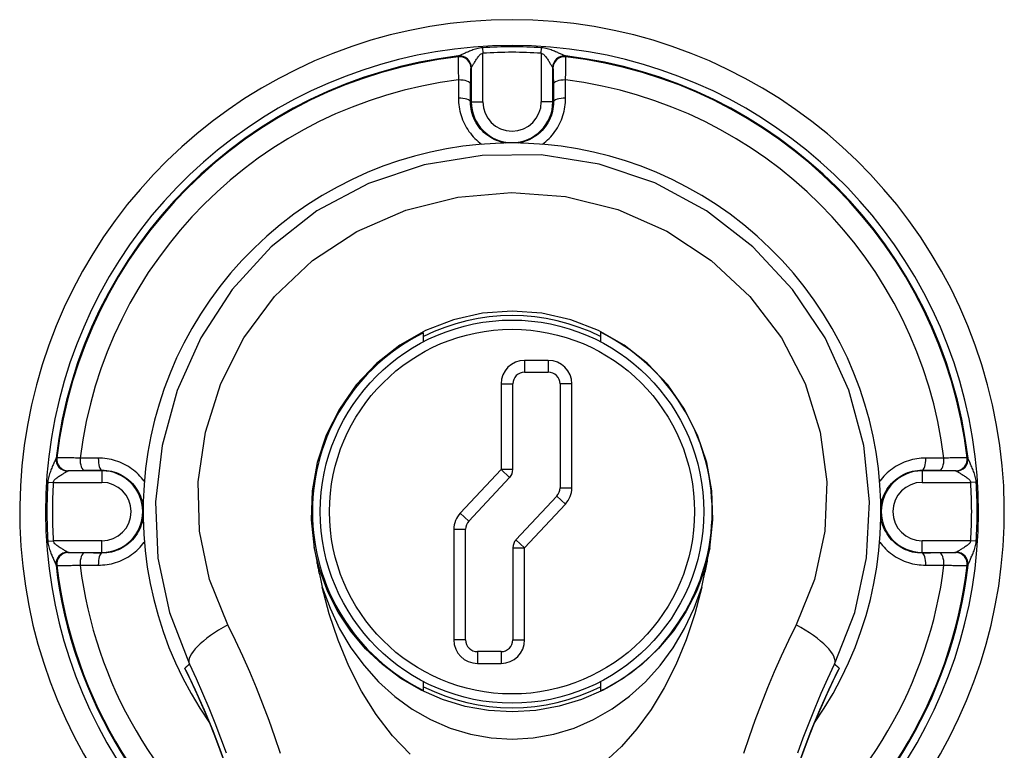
# Model space of a CAD drawing. Header units: inches. Extents: x 23 to 212, y 15 to 130.
# Tile 16 of 25: x 119.68 to 121.35, y 73.11 to 74.34. Entities that reach past the tile are written whole.
import ezdxf

# ---------------------------------------------------------------- set-up
doc = ezdxf.new("R2010")
doc.units = ezdxf.units.IN
doc.header["$MEASUREMENT"] = 0
doc.layers.add('Visible Edges(ANSI)', color=7, linetype='Continuous', lineweight=25)
doc.layers.add('Visible Tangent Edges(ANSI)', color=7, linetype='Continuous', lineweight=25)

msp = doc.modelspace()

# ---------------------------------------------------------------- linework, layer by layer
at = {"layer": 'Visible Edges(ANSI)'}
for p, q in [((120.3657, 73.7982), (120.3657, 73.8132)), ((120.6657, 73.8142), (120.6657, 73.7982)), ((120.5371, 73.7465), (120.5771, 73.7465)), ((120.5171, 73.5818), (120.5171, 73.7265)), ((120.5971, 73.7265), (120.5971, 73.5503)), ((120.4424, 73.4939), (120.5117, 73.5681)), ((120.5917, 73.5366), (120.5224, 73.4623)), ((120.4371, 73.2928), (120.4371, 73.4802)), ((120.5171, 73.4487), (120.5171, 73.2928)), ((120.4971, 73.2728), (120.4571, 73.2728)), ((120.3657, 73.207), (120.3657, 73.222)), ((120.6657, 73.222), (120.6657, 73.2061))]:
    msp.add_line(p, q, dxfattribs=at)
at = {"layer": 'Visible Edges(ANSI)', "flags": 128}
for points in [[(120.8508, 73.4482), (120.856, 73.4964), (120.8544, 73.5451), (120.8458, 73.5933), (120.8302, 73.64), (120.808, 73.6841), (120.7794, 73.7249), (120.7451, 73.7611), (120.7057, 73.7921), (120.662, 73.817), (120.6152, 73.8352), (120.566, 73.8463), (120.5157, 73.8501), (120.4655, 73.8463), (120.4163, 73.8352), (120.3694, 73.817), (120.3257, 73.7921), (120.2862, 73.7611), (120.2519, 73.7249), (120.2233, 73.6841), (120.2011, 73.64), (120.1856, 73.5933), (120.1769, 73.5451), (120.1753, 73.4964), (120.1806, 73.4482)], [(120.1806, 73.4482), (120.1811, 73.4454), (120.1816, 73.4427), (120.1821, 73.4399), (120.1826, 73.4372), (120.1832, 73.4344), (120.1837, 73.4317), (120.1842, 73.4289), (120.1848, 73.4262), (120.1853, 73.4234), (120.1859, 73.4207), (120.1864, 73.4179), (120.187, 73.4152), (120.1876, 73.4124), (120.1881, 73.4097), (120.1887, 73.4069), (120.1893, 73.4042), (120.1899, 73.4014), (120.1905, 73.3987), (120.1911, 73.396), (120.1917, 73.3932), (120.1923, 73.3905), (120.1929, 73.3877), (120.1935, 73.385), (120.1942, 73.3823)], [(120.8372, 73.3823), (120.8378, 73.385), (120.8384, 73.3877), (120.839, 73.3905), (120.8396, 73.3932), (120.8402, 73.396), (120.8409, 73.3987), (120.8414, 73.4015), (120.842, 73.4043), (120.8426, 73.407), (120.8432, 73.4098), (120.8438, 73.4125), (120.8444, 73.4153), (120.8449, 73.4181), (120.8455, 73.4208), (120.8461, 73.4236), (120.8466, 73.4263), (120.8471, 73.4291), (120.8477, 73.4318), (120.8482, 73.4346), (120.8487, 73.4373), (120.8493, 73.44), (120.8498, 73.4427), (120.8503, 73.4455), (120.8508, 73.4482)], [(120.3433, 73.099), (120.3135, 73.1301), (120.2858, 73.166), (120.2608, 73.206), (120.2393, 73.2482), (120.2211, 73.292), (120.2062, 73.3366), (120.1942, 73.3823)], [(120.8372, 73.3823), (120.8252, 73.3369), (120.8105, 73.2926), (120.7931, 73.2506), (120.7734, 73.2112), (120.7515, 73.1748), (120.7274, 73.1417), (120.7011, 73.1117), (120.6717, 73.0847)], [(121.07, 73.2448), (121.0699, 73.2446), (121.0698, 73.2445), (121.0698, 73.2443), (121.0697, 73.2442), (121.0696, 73.244), (121.0695, 73.2439), (121.0695, 73.2437), (121.0694, 73.2436), (121.0693, 73.2434), (121.0693, 73.2433), (121.0692, 73.2431), (121.0691, 73.243), (121.069, 73.2428), (121.069, 73.2427), (121.0689, 73.2425), (121.0688, 73.2424), (121.0687, 73.2422), (121.0687, 73.2421), (121.0686, 73.2419), (121.0685, 73.2418), (121.0684, 73.2416), (121.0684, 73.2415), (121.0683, 73.2413), (121.0682, 73.2412)], [(119.9631, 73.2412), (119.9789, 73.2082), (119.9941, 73.1742), (120.0086, 73.1391), (120.0225, 73.103), (120.0356, 73.0659), (120.0478, 73.0278), (120.0592, 72.9889), (120.0696, 72.949), (120.079, 72.9083), (120.0873, 72.8668), (120.0945, 72.8243), (120.1005, 72.7811), (120.1053, 72.7372), (120.1087, 72.6928), (120.1108, 72.6478), (120.1116, 72.6025)], [(120.9198, 72.6025), (120.9205, 72.6478), (120.9226, 72.6928), (120.9261, 72.7372), (120.9308, 72.7811), (120.9368, 72.8243), (120.944, 72.8668), (120.9523, 72.9083), (120.9617, 72.949), (120.9721, 72.9889), (120.9835, 73.0278), (120.9958, 73.0659), (121.0089, 73.103), (121.0227, 73.1391), (121.0373, 73.1742), (121.0525, 73.2082), (121.0682, 73.2412)]]:
    msp.add_lwpolyline(points, dxfattribs=at)
at = {"layer": 'Visible Edges(ANSI)'}
msp.add_circle((120.5157, 73.5101), 0.3248, dxfattribs=at)
for centre, radius, start, end in [((120.5157, 73.5101), 0.834, 299.9141, 240.0859), ((120.5157, 73.5101), 0.625, 325.0605, 214.9395), ((120.5157, 73.5101), 0.3325, 63.1831, 116.8169), ((120.5157, 73.5101), 0.3382, 116.3321, 243.6679), ((120.5157, 73.5101), 0.339, 296.2591, 63.7409), ((120.5371, 73.7265), 0.02, 90, 180), ((120.5771, 73.7265), 0.02, 0, 90), ((120.4971, 73.5818), 0.02, 317.0025, 0), ((120.5771, 73.5503), 0.02, 317.0025, 0), ((120.4571, 73.4802), 0.02, 137.0025, 180), ((120.5371, 73.4487), 0.02, 137.0025, 180), ((120.4571, 73.2928), 0.02, 180, 270), ((120.4971, 73.2928), 0.02, 270, 0), ((120.5157, 73.5101), 0.3325, 243.1831, 296.8169)]:
    msp.add_arc(centre, radius, start, end, dxfattribs=at)
at = {"layer": 'Visible Tangent Edges(ANSI)'}
for p, q in [((120.4655, 74.2965), (120.4661, 74.2872)), ((120.5652, 74.2872), (120.5658, 74.2965)), ((120.4244, 74.282), (120.4243, 74.2813)), ((120.4661, 74.2049), (120.4661, 74.2872)), ((120.5652, 74.2872), (120.5652, 74.2049)), ((120.6071, 74.2813), (120.6069, 74.282)), ((120.4463, 74.2618), (120.4464, 74.2625)), ((120.4464, 74.2625), (120.4464, 74.2049)), ((120.5849, 74.2625), (120.5851, 74.2618)), ((120.5849, 74.2049), (120.5849, 74.2625)), ((120.4454, 74.2049), (120.4464, 74.2049)), ((120.4464, 74.2049), (120.4661, 74.2049)), ((120.5849, 74.2049), (120.5652, 74.2049)), ((120.5859, 74.2049), (120.5849, 74.2049)), ((120.5371, 73.7665), (120.5371, 73.7465)), ((120.5771, 73.7665), (120.5371, 73.7665)), ((120.5771, 73.7665), (120.5771, 73.7465)), ((120.4971, 73.7265), (120.5171, 73.7265)), ((120.4971, 73.7265), (120.4971, 73.5818)), ((120.6171, 73.7265), (120.5971, 73.7265)), ((120.6171, 73.5503), (120.6171, 73.7265)), ((119.7445, 73.6015), (119.7438, 73.6013)), ((121.2875, 73.6013), (121.2869, 73.6015)), ((119.7633, 73.5793), (119.764, 73.5795)), ((119.8209, 73.5793), (119.7633, 73.5793)), ((119.8209, 73.5803), (119.8209, 73.5793)), ((119.8209, 73.5793), (119.8209, 73.5597)), ((120.4971, 73.5818), (120.4278, 73.5075)), ((120.5171, 73.5818), (120.4971, 73.5818)), ((120.4971, 73.5818), (120.5117, 73.5681)), ((121.2105, 73.5803), (121.2105, 73.5793)), ((121.268, 73.5793), (121.2105, 73.5793)), ((121.2105, 73.5793), (121.2105, 73.5597)), ((121.2674, 73.5795), (121.268, 73.5793)), ((119.7292, 73.5603), (119.7386, 73.5597)), ((121.3021, 73.5603), (121.2928, 73.5597)), ((119.7386, 73.5597), (119.8209, 73.5597)), ((120.5971, 73.5503), (120.6171, 73.5503)), ((121.2105, 73.5597), (121.2928, 73.5597)), ((120.5917, 73.5366), (120.6063, 73.523)), ((120.5371, 73.4487), (120.6063, 73.523)), ((120.4278, 73.5075), (120.4424, 73.4939)), ((120.4171, 73.4802), (120.4371, 73.4802)), ((120.4171, 73.4802), (120.4171, 73.2928)), ((119.7292, 73.46), (119.7386, 73.4606)), ((119.8209, 73.4606), (119.7386, 73.4606)), ((119.8209, 73.4409), (119.8209, 73.4606)), ((120.5371, 73.4487), (120.5224, 73.4623)), ((121.2928, 73.4606), (121.2105, 73.4606)), ((121.2105, 73.4409), (121.2105, 73.4606)), ((121.3021, 73.46), (121.2928, 73.4606)), ((120.5171, 73.4487), (120.5371, 73.4487)), ((120.5371, 73.2928), (120.5371, 73.4487)), ((119.764, 73.4407), (119.7633, 73.4409)), ((119.7633, 73.4409), (119.8209, 73.4409)), ((119.8209, 73.4399), (119.8209, 73.4409)), ((121.2105, 73.4409), (121.268, 73.4409)), ((121.2105, 73.4399), (121.2105, 73.4409)), ((121.268, 73.4409), (121.2674, 73.4407)), ((119.7438, 73.4189), (119.7445, 73.4187)), ((121.2869, 73.4187), (121.2875, 73.4189)), ((120.4371, 73.2928), (120.4171, 73.2928)), ((120.5171, 73.2928), (120.5371, 73.2928)), ((120.4571, 73.2728), (120.4571, 73.2528)), ((120.4971, 73.2728), (120.4971, 73.2528)), ((120.4571, 73.2528), (120.4971, 73.2528))]:
    msp.add_line(p, q, dxfattribs=at)
at = {"layer": 'Visible Tangent Edges(ANSI)', "flags": 128}
for points in [[(120.4655, 74.2965), (120.463, 74.2963), (120.4606, 74.2959), (120.4582, 74.2954), (120.4559, 74.2949), (120.4536, 74.2942), (120.4515, 74.2935), (120.4494, 74.2928), (120.4474, 74.2921), (120.4454, 74.2913), (120.4436, 74.2905), (120.4417, 74.2898), (120.44, 74.289), (120.4383, 74.2883), (120.4366, 74.2875), (120.435, 74.2868), (120.4335, 74.2862), (120.4321, 74.2855), (120.4308, 74.2849), (120.4295, 74.2844), (120.4284, 74.2839), (120.4274, 74.2834), (120.4265, 74.2831), (120.4258, 74.2828), (120.4252, 74.2826)], [(120.6061, 74.2826), (120.6056, 74.2828), (120.6048, 74.2831), (120.6039, 74.2834), (120.6029, 74.2839), (120.6018, 74.2844), (120.6006, 74.2849), (120.5992, 74.2855), (120.5978, 74.2862), (120.5963, 74.2868), (120.5947, 74.2875), (120.5931, 74.2883), (120.5914, 74.289), (120.5896, 74.2898), (120.5878, 74.2905), (120.5859, 74.2913), (120.5839, 74.2921), (120.5819, 74.2928), (120.5798, 74.2935), (120.5777, 74.2942), (120.5755, 74.2949), (120.5731, 74.2954), (120.5708, 74.2959), (120.5683, 74.2963), (120.5658, 74.2965)], [(120.4243, 74.2813), (120.4243, 74.281), (120.4242, 74.2806), (120.4242, 74.28), (120.4242, 74.2793), (120.4242, 74.2785), (120.4242, 74.2776), (120.4242, 74.2765), (120.4242, 74.2753), (120.4242, 74.274), (120.4242, 74.2725), (120.4243, 74.271), (120.4243, 74.2693), (120.4243, 74.2675), (120.4244, 74.2656), (120.4244, 74.2636), (120.4244, 74.2616), (120.4245, 74.2594), (120.4246, 74.2571), (120.4246, 74.2547), (120.4247, 74.2523), (120.4248, 74.2498), (120.4248, 74.2472), (120.4249, 74.2446), (120.425, 74.2419)], [(120.4252, 74.2826), (120.4251, 74.2826), (120.4251, 74.2825), (120.425, 74.2825), (120.425, 74.2825), (120.4249, 74.2824), (120.4249, 74.2824), (120.4248, 74.2824), (120.4248, 74.2824), (120.4248, 74.2823), (120.4247, 74.2823), (120.4247, 74.2823), (120.4247, 74.2823), (120.4246, 74.2822), (120.4246, 74.2822), (120.4246, 74.2822), (120.4246, 74.2822), (120.4245, 74.2821), (120.4245, 74.2821), (120.4245, 74.2821), (120.4245, 74.2821), (120.4245, 74.2821), (120.4245, 74.282), (120.4245, 74.282), (120.4244, 74.282)], [(120.4468, 74.2631), (120.4471, 74.2634), (120.4474, 74.2639), (120.4478, 74.2645), (120.4483, 74.2652), (120.4488, 74.2661), (120.4494, 74.2671), (120.4501, 74.2681), (120.4507, 74.2692), (120.4514, 74.2704), (120.4522, 74.2717), (120.453, 74.273), (120.4538, 74.2743), (120.4546, 74.2756), (120.4555, 74.277), (120.4564, 74.2783), (120.4573, 74.2797), (120.4583, 74.281), (120.4593, 74.2822), (120.4603, 74.2834), (120.4614, 74.2846), (120.4625, 74.2855), (120.4637, 74.2863), (120.4649, 74.2869), (120.4661, 74.2872)], [(120.5652, 74.2872), (120.5664, 74.2869), (120.5676, 74.2863), (120.5688, 74.2855), (120.5699, 74.2846), (120.571, 74.2834), (120.5721, 74.2822), (120.5731, 74.281), (120.574, 74.2797), (120.575, 74.2783), (120.5759, 74.277), (120.5767, 74.2756), (120.5776, 74.2743), (120.5784, 74.273), (120.5792, 74.2717), (120.5799, 74.2704), (120.5806, 74.2692), (120.5813, 74.2681), (120.5819, 74.2671), (120.5825, 74.2661), (120.583, 74.2652), (120.5835, 74.2645), (120.5839, 74.2639), (120.5843, 74.2634), (120.5845, 74.2631)], [(120.6069, 74.282), (120.6069, 74.282), (120.6069, 74.282), (120.6069, 74.2821), (120.6068, 74.2821), (120.6068, 74.2821), (120.6068, 74.2821), (120.6068, 74.2821), (120.6068, 74.2822), (120.6068, 74.2822), (120.6067, 74.2822), (120.6067, 74.2822), (120.6067, 74.2823), (120.6066, 74.2823), (120.6066, 74.2823), (120.6066, 74.2823), (120.6065, 74.2824), (120.6065, 74.2824), (120.6064, 74.2824), (120.6064, 74.2824), (120.6063, 74.2825), (120.6063, 74.2825), (120.6062, 74.2825), (120.6062, 74.2826), (120.6061, 74.2826)], [(120.6063, 74.2419), (120.6064, 74.2446), (120.6065, 74.2472), (120.6066, 74.2498), (120.6066, 74.2523), (120.6067, 74.2547), (120.6068, 74.2571), (120.6068, 74.2594), (120.6069, 74.2616), (120.6069, 74.2636), (120.607, 74.2656), (120.607, 74.2675), (120.607, 74.2693), (120.6071, 74.271), (120.6071, 74.2725), (120.6071, 74.274), (120.6071, 74.2753), (120.6071, 74.2765), (120.6071, 74.2776), (120.6071, 74.2785), (120.6071, 74.2793), (120.6071, 74.28), (120.6071, 74.2806), (120.6071, 74.281), (120.6071, 74.2813)], [(120.4456, 74.2344), (120.4456, 74.2362), (120.4456, 74.2381), (120.4457, 74.2399), (120.4457, 74.2416), (120.4457, 74.2433), (120.4457, 74.245), (120.4457, 74.2465), (120.4458, 74.248), (120.4458, 74.2495), (120.4458, 74.2509), (120.4458, 74.2522), (120.4459, 74.2534), (120.4459, 74.2546), (120.4459, 74.2557), (120.446, 74.2567), (120.446, 74.2576), (120.446, 74.2585), (120.4461, 74.2592), (120.4461, 74.2599), (120.4461, 74.2604), (120.4462, 74.2609), (120.4462, 74.2613), (120.4462, 74.2616), (120.4463, 74.2618)], [(120.4464, 74.2625), (120.4464, 74.2625), (120.4464, 74.2625), (120.4464, 74.2626), (120.4464, 74.2626), (120.4465, 74.2626), (120.4465, 74.2626), (120.4465, 74.2626), (120.4465, 74.2627), (120.4465, 74.2627), (120.4465, 74.2627), (120.4465, 74.2627), (120.4465, 74.2628), (120.4466, 74.2628), (120.4466, 74.2628), (120.4466, 74.2628), (120.4466, 74.2629), (120.4466, 74.2629), (120.4466, 74.2629), (120.4467, 74.2629), (120.4467, 74.263), (120.4467, 74.263), (120.4467, 74.263), (120.4468, 74.2631), (120.4468, 74.2631)], [(120.5845, 74.2631), (120.5846, 74.2631), (120.5846, 74.263), (120.5846, 74.263), (120.5846, 74.263), (120.5847, 74.2629), (120.5847, 74.2629), (120.5847, 74.2629), (120.5847, 74.2629), (120.5847, 74.2628), (120.5848, 74.2628), (120.5848, 74.2628), (120.5848, 74.2628), (120.5848, 74.2627), (120.5848, 74.2627), (120.5848, 74.2627), (120.5848, 74.2627), (120.5849, 74.2626), (120.5849, 74.2626), (120.5849, 74.2626), (120.5849, 74.2626), (120.5849, 74.2626), (120.5849, 74.2625), (120.5849, 74.2625), (120.5849, 74.2625)], [(120.5851, 74.2618), (120.5851, 74.2616), (120.5851, 74.2613), (120.5852, 74.2609), (120.5852, 74.2604), (120.5852, 74.2599), (120.5853, 74.2592), (120.5853, 74.2585), (120.5853, 74.2576), (120.5854, 74.2567), (120.5854, 74.2557), (120.5854, 74.2546), (120.5855, 74.2534), (120.5855, 74.2522), (120.5855, 74.2509), (120.5855, 74.2495), (120.5856, 74.248), (120.5856, 74.2465), (120.5856, 74.245), (120.5856, 74.2433), (120.5857, 74.2416), (120.5857, 74.2399), (120.5857, 74.2381), (120.5857, 74.2362), (120.5857, 74.2344)], [(120.425, 74.2419), (120.425, 74.2406), (120.425, 74.2394), (120.425, 74.2381), (120.425, 74.2368), (120.425, 74.2355), (120.425, 74.2343), (120.425, 74.233), (120.425, 74.2317), (120.425, 74.2304), (120.425, 74.2291), (120.425, 74.2278), (120.425, 74.2266), (120.425, 74.2253), (120.425, 74.224), (120.425, 74.2227), (120.425, 74.2214), (120.425, 74.2201), (120.425, 74.2188), (120.425, 74.2175), (120.425, 74.2162), (120.425, 74.2149), (120.425, 74.2136), (120.425, 74.2123), (120.425, 74.211)], [(120.4454, 74.2049), (120.4454, 74.2061), (120.4454, 74.2074), (120.4454, 74.2086), (120.4455, 74.2099), (120.4455, 74.2111), (120.4455, 74.2123), (120.4455, 74.2136), (120.4455, 74.2148), (120.4455, 74.2161), (120.4455, 74.2173), (120.4455, 74.2185), (120.4455, 74.2197), (120.4455, 74.221), (120.4455, 74.2222), (120.4455, 74.2234), (120.4455, 74.2246), (120.4456, 74.2259), (120.4456, 74.2271), (120.4456, 74.2283), (120.4456, 74.2295), (120.4456, 74.2307), (120.4456, 74.232), (120.4456, 74.2332), (120.4456, 74.2344)], [(120.5857, 74.2344), (120.5857, 74.2332), (120.5857, 74.232), (120.5857, 74.2307), (120.5858, 74.2295), (120.5858, 74.2283), (120.5858, 74.2271), (120.5858, 74.2259), (120.5858, 74.2246), (120.5858, 74.2234), (120.5858, 74.2222), (120.5858, 74.221), (120.5858, 74.2197), (120.5858, 74.2185), (120.5858, 74.2173), (120.5858, 74.2161), (120.5858, 74.2148), (120.5859, 74.2136), (120.5859, 74.2123), (120.5859, 74.2111), (120.5859, 74.2099), (120.5859, 74.2086), (120.5859, 74.2074), (120.5859, 74.2061), (120.5859, 74.2049)], [(120.6064, 74.211), (120.6064, 74.2123), (120.6064, 74.2136), (120.6064, 74.2149), (120.6064, 74.2162), (120.6064, 74.2175), (120.6064, 74.2188), (120.6064, 74.2201), (120.6064, 74.2214), (120.6064, 74.2227), (120.6064, 74.224), (120.6064, 74.2253), (120.6064, 74.2266), (120.6064, 74.2278), (120.6064, 74.2291), (120.6064, 74.2304), (120.6064, 74.2317), (120.6064, 74.233), (120.6063, 74.2343), (120.6063, 74.2355), (120.6063, 74.2368), (120.6063, 74.2381), (120.6063, 74.2394), (120.6063, 74.2406), (120.6063, 74.2419)], [(120.425, 74.211), (120.425, 74.2073), (120.4252, 74.2036), (120.4256, 74.1999), (120.4261, 74.1962), (120.4267, 74.1925), (120.4275, 74.1889), (120.4284, 74.1852), (120.4295, 74.1816), (120.4307, 74.1781), (120.432, 74.1745), (120.4335, 74.171), (120.4351, 74.1676), (120.4368, 74.1642), (120.4387, 74.1609), (120.4407, 74.1577), (120.4428, 74.1545), (120.4451, 74.1515), (120.4475, 74.1485), (120.45, 74.1456), (120.4526, 74.1429), (120.4553, 74.1402), (120.4581, 74.1377), (120.461, 74.1353), (120.464, 74.133)], [(120.5673, 74.133), (120.5703, 74.1353), (120.5732, 74.1377), (120.576, 74.1402), (120.5787, 74.1428), (120.5813, 74.1456), (120.5838, 74.1485), (120.5862, 74.1514), (120.5884, 74.1545), (120.5905, 74.1576), (120.5925, 74.1609), (120.5944, 74.1642), (120.5962, 74.1675), (120.5978, 74.171), (120.5993, 74.1744), (120.6006, 74.178), (120.6018, 74.1816), (120.6029, 74.1852), (120.6038, 74.1888), (120.6046, 74.1925), (120.6053, 74.1962), (120.6057, 74.1999), (120.6061, 74.2036), (120.6063, 74.2073), (120.6064, 74.211)], [(120.5058, 74.135), (120.5016, 74.1358), (120.4974, 74.1367), (120.4933, 74.138), (120.4893, 74.1394), (120.4854, 74.1412), (120.4816, 74.1431), (120.478, 74.1453), (120.4745, 74.1477), (120.4711, 74.1503), (120.4679, 74.1531), (120.4649, 74.156), (120.462, 74.1592), (120.4594, 74.1625), (120.457, 74.1659), (120.4548, 74.1695), (120.4528, 74.1732), (120.451, 74.177), (120.4495, 74.1808), (120.4483, 74.1848), (120.4472, 74.1888), (120.4464, 74.1928), (120.4458, 74.1968), (120.4455, 74.2009), (120.4454, 74.2049)], [(120.5859, 74.2049), (120.5858, 74.2009), (120.5855, 74.1968), (120.5849, 74.1927), (120.5841, 74.1887), (120.5831, 74.1847), (120.5818, 74.1808), (120.5802, 74.1769), (120.5785, 74.1731), (120.5765, 74.1694), (120.5743, 74.1659), (120.5719, 74.1624), (120.5693, 74.1591), (120.5665, 74.156), (120.5634, 74.153), (120.5602, 74.1502), (120.5569, 74.1477), (120.5533, 74.1453), (120.5497, 74.1431), (120.5459, 74.1412), (120.542, 74.1394), (120.538, 74.138), (120.5339, 74.1367), (120.5297, 74.1358), (120.5255, 74.135)], [(121.0622, 73.2514), (121.0962, 73.3391), (121.1162, 73.4316), (121.1214, 73.5267), (121.1116, 73.6222), (121.0865, 73.7158), (121.046, 73.805), (120.9911, 73.8867), (120.9235, 73.959), (120.8451, 74.0199), (120.7577, 74.0673), (120.6632, 74.0993), (120.5649, 74.1148), (120.4652, 74.1141), (120.367, 74.0978), (120.2728, 74.0663), (120.1853, 74.0198), (120.1074, 73.9593), (120.0415, 73.8867), (119.9884, 73.8047), (119.9486, 73.7157), (119.9228, 73.6222), (119.9115, 73.5266), (119.9155, 73.4314), (119.9352, 73.339), (119.9691, 73.2514)], [(120.0344, 73.318), (120.0034, 73.3952), (119.9862, 73.4768), (119.984, 73.5608), (119.9962, 73.6451), (120.0223, 73.7271), (120.0616, 73.8045), (120.1136, 73.8749), (120.1776, 73.936), (120.2526, 73.9853), (120.3356, 74.0213), (120.424, 74.0434), (120.5151, 74.0512), (120.6063, 74.0444), (120.6949, 74.0225), (120.778, 73.9857), (120.8531, 73.9358), (120.9184, 73.8748), (120.9721, 73.8046), (121.0124, 73.7272), (121.038, 73.645), (121.049, 73.5609), (121.0456, 73.477), (121.0279, 73.3953), (120.997, 73.318)], [(119.7432, 73.6006), (119.743, 73.6), (119.7427, 73.5993), (119.7424, 73.5984), (119.7419, 73.5974), (119.7414, 73.5962), (119.7409, 73.595), (119.7403, 73.5937), (119.7396, 73.5923), (119.739, 73.5908), (119.7382, 73.5892), (119.7375, 73.5875), (119.7368, 73.5858), (119.736, 73.584), (119.7352, 73.5822), (119.7345, 73.5803), (119.7337, 73.5784), (119.733, 73.5764), (119.7322, 73.5743), (119.7315, 73.5721), (119.7309, 73.5699), (119.7303, 73.5676), (119.7298, 73.5652), (119.7295, 73.5628), (119.7292, 73.5603)], [(119.7438, 73.6013), (119.7438, 73.6013), (119.7437, 73.6013), (119.7437, 73.6013), (119.7437, 73.6013), (119.7437, 73.6013), (119.7436, 73.6013), (119.7436, 73.6012), (119.7436, 73.6012), (119.7436, 73.6012), (119.7436, 73.6012), (119.7435, 73.6011), (119.7435, 73.6011), (119.7435, 73.6011), (119.7435, 73.601), (119.7434, 73.601), (119.7434, 73.601), (119.7434, 73.6009), (119.7434, 73.6009), (119.7433, 73.6008), (119.7433, 73.6008), (119.7433, 73.6007), (119.7432, 73.6007), (119.7432, 73.6006), (119.7432, 73.6006)], [(119.7839, 73.6008), (119.7812, 73.6009), (119.7785, 73.6009), (119.776, 73.601), (119.7735, 73.6011), (119.771, 73.6012), (119.7687, 73.6012), (119.7664, 73.6013), (119.7642, 73.6013), (119.7621, 73.6014), (119.7601, 73.6014), (119.7583, 73.6015), (119.7565, 73.6015), (119.7548, 73.6015), (119.7532, 73.6015), (119.7518, 73.6016), (119.7505, 73.6016), (119.7493, 73.6016), (119.7482, 73.6016), (119.7472, 73.6016), (119.7464, 73.6016), (119.7457, 73.6016), (119.7452, 73.6015), (119.7448, 73.6015), (119.7445, 73.6015)], [(119.8148, 73.6008), (119.8135, 73.6008), (119.8122, 73.6008), (119.8109, 73.6008), (119.8096, 73.6008), (119.8083, 73.6008), (119.807, 73.6008), (119.8057, 73.6008), (119.8044, 73.6008), (119.8031, 73.6008), (119.8018, 73.6008), (119.8005, 73.6008), (119.7992, 73.6008), (119.7979, 73.6008), (119.7966, 73.6008), (119.7954, 73.6008), (119.7941, 73.6008), (119.7928, 73.6008), (119.7915, 73.6008), (119.7902, 73.6008), (119.789, 73.6008), (119.7877, 73.6008), (119.7864, 73.6008), (119.7851, 73.6008), (119.7839, 73.6008)], [(119.8926, 73.5616), (119.8903, 73.5646), (119.8879, 73.5675), (119.8854, 73.5704), (119.8827, 73.5731), (119.88, 73.5757), (119.8772, 73.5782), (119.8742, 73.5806), (119.8712, 73.5829), (119.8681, 73.5851), (119.8648, 73.5871), (119.8615, 73.589), (119.8582, 73.5907), (119.8547, 73.5923), (119.8512, 73.5938), (119.8477, 73.5951), (119.8441, 73.5963), (119.8405, 73.5974), (119.8369, 73.5983), (119.8332, 73.5991), (119.8296, 73.5997), (119.8259, 73.6002), (119.8222, 73.6005), (119.8185, 73.6007), (119.8148, 73.6008)], [(121.2165, 73.6008), (121.2128, 73.6007), (121.2091, 73.6005), (121.2054, 73.6002), (121.2017, 73.5997), (121.1981, 73.5991), (121.1944, 73.5983), (121.1908, 73.5974), (121.1871, 73.5963), (121.1836, 73.5951), (121.18, 73.5938), (121.1766, 73.5923), (121.1731, 73.5907), (121.1698, 73.5889), (121.1664, 73.587), (121.1632, 73.585), (121.1601, 73.5829), (121.157, 73.5806), (121.154, 73.5783), (121.1512, 73.5758), (121.1484, 73.5732), (121.1458, 73.5705), (121.1432, 73.5677), (121.1408, 73.5647), (121.1386, 73.5617)], [(121.2475, 73.6008), (121.2462, 73.6008), (121.2449, 73.6008), (121.2437, 73.6008), (121.2424, 73.6008), (121.2411, 73.6008), (121.2398, 73.6008), (121.2385, 73.6008), (121.2373, 73.6008), (121.236, 73.6008), (121.2347, 73.6008), (121.2334, 73.6008), (121.2321, 73.6008), (121.2308, 73.6008), (121.2295, 73.6008), (121.2282, 73.6008), (121.2269, 73.6008), (121.2256, 73.6008), (121.2243, 73.6008), (121.223, 73.6008), (121.2217, 73.6008), (121.2204, 73.6008), (121.2191, 73.6008), (121.2178, 73.6008), (121.2165, 73.6008)], [(121.2869, 73.6015), (121.2866, 73.6015), (121.2862, 73.6015), (121.2856, 73.6016), (121.2849, 73.6016), (121.2841, 73.6016), (121.2831, 73.6016), (121.282, 73.6016), (121.2808, 73.6016), (121.2795, 73.6016), (121.2781, 73.6015), (121.2765, 73.6015), (121.2748, 73.6015), (121.273, 73.6015), (121.2712, 73.6014), (121.2692, 73.6014), (121.2671, 73.6013), (121.2649, 73.6013), (121.2626, 73.6012), (121.2603, 73.6012), (121.2578, 73.6011), (121.2553, 73.601), (121.2528, 73.6009), (121.2502, 73.6009), (121.2475, 73.6008)], [(121.2881, 73.6006), (121.2881, 73.6006), (121.2881, 73.6007), (121.2881, 73.6007), (121.288, 73.6008), (121.288, 73.6008), (121.288, 73.6009), (121.288, 73.6009), (121.2879, 73.601), (121.2879, 73.601), (121.2879, 73.601), (121.2879, 73.6011), (121.2878, 73.6011), (121.2878, 73.6011), (121.2878, 73.6012), (121.2878, 73.6012), (121.2877, 73.6012), (121.2877, 73.6012), (121.2877, 73.6013), (121.2877, 73.6013), (121.2876, 73.6013), (121.2876, 73.6013), (121.2876, 73.6013), (121.2876, 73.6013), (121.2875, 73.6013)], [(121.3021, 73.5603), (121.3019, 73.5627), (121.3015, 73.5652), (121.301, 73.5676), (121.3004, 73.5699), (121.2998, 73.5721), (121.2991, 73.5743), (121.2984, 73.5764), (121.2976, 73.5784), (121.2969, 73.5803), (121.2961, 73.5822), (121.2953, 73.584), (121.2946, 73.5858), (121.2938, 73.5875), (121.2931, 73.5891), (121.2924, 73.5907), (121.2917, 73.5922), (121.2911, 73.5937), (121.2905, 73.595), (121.2899, 73.5962), (121.2894, 73.5974), (121.289, 73.5984), (121.2886, 73.5993), (121.2883, 73.6), (121.2881, 73.6006)], [(119.7386, 73.5597), (119.7389, 73.5609), (119.7394, 73.5621), (119.7403, 73.5633), (119.7412, 73.5644), (119.7423, 73.5655), (119.7435, 73.5665), (119.7448, 73.5675), (119.7461, 73.5685), (119.7475, 73.5694), (119.7488, 73.5703), (119.7502, 73.5712), (119.7515, 73.572), (119.7528, 73.5728), (119.7541, 73.5736), (119.7554, 73.5744), (119.7566, 73.5751), (119.7577, 73.5757), (119.7587, 73.5764), (119.7597, 73.5769), (119.7605, 73.5775), (119.7613, 73.5779), (119.7619, 73.5784), (119.7624, 73.5787), (119.7627, 73.579)], [(119.7627, 73.579), (119.7627, 73.579), (119.7627, 73.579), (119.7628, 73.5791), (119.7628, 73.5791), (119.7628, 73.5791), (119.7629, 73.5791), (119.7629, 73.5791), (119.7629, 73.5792), (119.7629, 73.5792), (119.763, 73.5792), (119.763, 73.5792), (119.763, 73.5792), (119.763, 73.5792), (119.7631, 73.5793), (119.7631, 73.5793), (119.7631, 73.5793), (119.7631, 73.5793), (119.7631, 73.5793), (119.7632, 73.5793), (119.7632, 73.5793), (119.7632, 73.5793), (119.7632, 73.5793), (119.7633, 73.5793), (119.7633, 73.5793)], [(119.764, 73.5795), (119.7642, 73.5795), (119.7645, 73.5796), (119.7649, 73.5796), (119.7653, 73.5796), (119.7659, 73.5797), (119.7666, 73.5797), (119.7673, 73.5797), (119.7682, 73.5798), (119.7691, 73.5798), (119.7701, 73.5798), (119.7712, 73.5799), (119.7723, 73.5799), (119.7736, 73.5799), (119.7749, 73.58), (119.7763, 73.58), (119.7777, 73.58), (119.7792, 73.58), (119.7808, 73.58), (119.7825, 73.5801), (119.7842, 73.5801), (119.7859, 73.5801), (119.7877, 73.5801), (119.7895, 73.5801), (119.7914, 73.5802)], [(119.7914, 73.5802), (119.7926, 73.5802), (119.7938, 73.5802), (119.795, 73.5802), (119.7962, 73.5802), (119.7975, 73.5802), (119.7987, 73.5802), (119.7999, 73.5802), (119.8011, 73.5802), (119.8023, 73.5802), (119.8036, 73.5802), (119.8048, 73.5802), (119.806, 73.5803), (119.8073, 73.5803), (119.8085, 73.5803), (119.8097, 73.5803), (119.811, 73.5803), (119.8122, 73.5803), (119.8134, 73.5803), (119.8147, 73.5803), (119.8159, 73.5803), (119.8171, 73.5803), (119.8184, 73.5803), (119.8196, 73.5803), (119.8209, 73.5803)], [(119.8209, 73.5803), (119.8249, 73.5803), (119.829, 73.5799), (119.833, 73.5794), (119.837, 73.5786), (119.841, 73.5775), (119.8449, 73.5763), (119.8488, 73.5747), (119.8526, 73.573), (119.8563, 73.571), (119.8598, 73.5688), (119.8633, 73.5664), (119.8665, 73.5637), (119.8697, 73.5608), (119.8726, 73.5578), (119.8754, 73.5546), (119.8779, 73.5512), (119.8803, 73.5477), (119.8825, 73.544), (119.8845, 73.5402), (119.8862, 73.5363), (119.8877, 73.5323), (119.889, 73.5283), (119.89, 73.5241), (119.8907, 73.52)], [(121.1407, 73.5199), (121.1414, 73.5241), (121.1424, 73.5283), (121.1436, 73.5324), (121.1451, 73.5364), (121.1468, 73.5403), (121.1487, 73.5441), (121.1509, 73.5478), (121.1532, 73.5513), (121.1558, 73.5547), (121.1586, 73.5579), (121.1616, 73.5609), (121.1647, 73.5637), (121.168, 73.5664), (121.1715, 73.5688), (121.175, 73.571), (121.1787, 73.573), (121.1825, 73.5747), (121.1864, 73.5762), (121.1903, 73.5775), (121.1943, 73.5786), (121.1983, 73.5794), (121.2024, 73.5799), (121.2064, 73.5803), (121.2105, 73.5803)], [(121.2105, 73.5803), (121.2117, 73.5803), (121.2129, 73.5803), (121.2142, 73.5803), (121.2154, 73.5803), (121.2167, 73.5803), (121.2179, 73.5803), (121.2191, 73.5803), (121.2204, 73.5803), (121.2216, 73.5803), (121.2228, 73.5803), (121.2241, 73.5803), (121.2253, 73.5803), (121.2265, 73.5802), (121.2278, 73.5802), (121.229, 73.5802), (121.2302, 73.5802), (121.2314, 73.5802), (121.2326, 73.5802), (121.2339, 73.5802), (121.2351, 73.5802), (121.2363, 73.5802), (121.2375, 73.5802), (121.2387, 73.5802), (121.2399, 73.5802)], [(121.2399, 73.5802), (121.2418, 73.5801), (121.2436, 73.5801), (121.2454, 73.5801), (121.2472, 73.5801), (121.2488, 73.5801), (121.2505, 73.58), (121.2521, 73.58), (121.2536, 73.58), (121.255, 73.58), (121.2564, 73.58), (121.2577, 73.5799), (121.259, 73.5799), (121.2601, 73.5799), (121.2612, 73.5798), (121.2622, 73.5798), (121.2632, 73.5798), (121.264, 73.5797), (121.2648, 73.5797), (121.2654, 73.5797), (121.266, 73.5796), (121.2665, 73.5796), (121.2669, 73.5796), (121.2672, 73.5795), (121.2674, 73.5795)], [(121.268, 73.5793), (121.2681, 73.5793), (121.2681, 73.5793), (121.2681, 73.5793), (121.2681, 73.5793), (121.2682, 73.5793), (121.2682, 73.5793), (121.2682, 73.5793), (121.2682, 73.5793), (121.2683, 73.5793), (121.2683, 73.5793), (121.2683, 73.5792), (121.2683, 73.5792), (121.2684, 73.5792), (121.2684, 73.5792), (121.2684, 73.5792), (121.2684, 73.5792), (121.2685, 73.5791), (121.2685, 73.5791), (121.2685, 73.5791), (121.2685, 73.5791), (121.2686, 73.5791), (121.2686, 73.579), (121.2686, 73.579), (121.2686, 73.579)], [(121.2686, 73.579), (121.269, 73.5787), (121.2694, 73.5784), (121.2701, 73.5779), (121.2708, 73.5775), (121.2717, 73.5769), (121.2726, 73.5763), (121.2737, 73.5757), (121.2748, 73.5751), (121.276, 73.5743), (121.2772, 73.5736), (121.2785, 73.5728), (121.2798, 73.572), (121.2812, 73.5712), (121.2825, 73.5703), (121.2839, 73.5694), (121.2852, 73.5685), (121.2865, 73.5675), (121.2878, 73.5665), (121.289, 73.5655), (121.2901, 73.5644), (121.2911, 73.5633), (121.2919, 73.5621), (121.2925, 73.5609), (121.2928, 73.5597)], [(119.8907, 73.5003), (119.8899, 73.4961), (119.8889, 73.4919), (119.8877, 73.4879), (119.8862, 73.4838), (119.8845, 73.4799), (119.8826, 73.4761), (119.8805, 73.4724), (119.8781, 73.4689), (119.8755, 73.4655), (119.8727, 73.4623), (119.8698, 73.4593), (119.8666, 73.4565), (119.8633, 73.4539), (119.8599, 73.4514), (119.8563, 73.4492), (119.8526, 73.4472), (119.8488, 73.4455), (119.845, 73.444), (119.841, 73.4427), (119.8371, 73.4416), (119.833, 73.4408), (119.829, 73.4403), (119.8249, 73.44), (119.8209, 73.4399)], [(121.2105, 73.4399), (121.2064, 73.44), (121.2024, 73.4403), (121.1983, 73.4408), (121.1943, 73.4416), (121.1903, 73.4427), (121.1864, 73.444), (121.1825, 73.4455), (121.1788, 73.4472), (121.1751, 73.4492), (121.1715, 73.4514), (121.1681, 73.4538), (121.1648, 73.4565), (121.1617, 73.4594), (121.1587, 73.4624), (121.156, 73.4656), (121.1534, 73.469), (121.151, 73.4726), (121.1488, 73.4762), (121.1469, 73.48), (121.1451, 73.4839), (121.1436, 73.4879), (121.1424, 73.4919), (121.1413, 73.4961), (121.1406, 73.5003)], [(119.7627, 73.4412), (119.7624, 73.4415), (119.7619, 73.4419), (119.7613, 73.4423), (119.7605, 73.4428), (119.7597, 73.4433), (119.7587, 73.4439), (119.7577, 73.4445), (119.7565, 73.4452), (119.7553, 73.4459), (119.7541, 73.4466), (119.7528, 73.4474), (119.7515, 73.4482), (119.7501, 73.449), (119.7488, 73.4499), (119.7474, 73.4508), (119.7461, 73.4517), (119.7448, 73.4527), (119.7435, 73.4537), (119.7423, 73.4547), (119.7412, 73.4558), (119.7402, 73.457), (119.7394, 73.4581), (119.7389, 73.4593), (119.7386, 73.4606)], [(121.2928, 73.4606), (121.2925, 73.4593), (121.2919, 73.4581), (121.2911, 73.4569), (121.2901, 73.4558), (121.289, 73.4547), (121.2878, 73.4537), (121.2865, 73.4527), (121.2852, 73.4517), (121.2839, 73.4508), (121.2825, 73.4499), (121.2812, 73.449), (121.2798, 73.4482), (121.2785, 73.4474), (121.2772, 73.4466), (121.276, 73.4459), (121.2748, 73.4452), (121.2737, 73.4445), (121.2726, 73.4439), (121.2716, 73.4433), (121.2708, 73.4427), (121.27, 73.4423), (121.2694, 73.4419), (121.269, 73.4415), (121.2686, 73.4412)], [(119.7292, 73.46), (119.7295, 73.4575), (119.7298, 73.455), (119.7303, 73.4526), (119.7309, 73.4503), (119.7315, 73.4481), (119.7322, 73.4459), (119.733, 73.4439), (119.7337, 73.4418), (119.7345, 73.4399), (119.7352, 73.438), (119.736, 73.4362), (119.7368, 73.4344), (119.7375, 73.4327), (119.7382, 73.4311), (119.7389, 73.4295), (119.7396, 73.428), (119.7403, 73.4266), (119.7409, 73.4252), (119.7414, 73.424), (119.7419, 73.4229), (119.7424, 73.4218), (119.7427, 73.421), (119.743, 73.4202), (119.7432, 73.4196)], [(119.8148, 73.4194), (119.8185, 73.4195), (119.8222, 73.4197), (119.8259, 73.42), (119.8296, 73.4205), (119.8333, 73.4212), (119.8369, 73.4219), (119.8406, 73.4228), (119.8442, 73.4239), (119.8478, 73.4251), (119.8513, 73.4264), (119.8548, 73.4279), (119.8582, 73.4295), (119.8616, 73.4313), (119.8649, 73.4332), (119.8681, 73.4352), (119.8713, 73.4373), (119.8743, 73.4396), (119.8773, 73.4419), (119.8802, 73.4444), (119.8829, 73.447), (119.8856, 73.4497), (119.8881, 73.4526), (119.8905, 73.4555), (119.8928, 73.4585)], [(120.8507, 73.449), (120.8415, 73.4108), (120.828, 73.3747), (120.8104, 73.3403), (120.7891, 73.308), (120.7641, 73.2781), (120.7357, 73.2511), (120.7042, 73.2275), (120.67, 73.2076), (120.6336, 73.1917), (120.5953, 73.1801), (120.5559, 73.173), (120.516, 73.1706), (120.4759, 73.173), (120.4364, 73.18), (120.3982, 73.1915), (120.3617, 73.2074), (120.3275, 73.2273), (120.296, 73.2508), (120.2676, 73.2777), (120.2426, 73.3075), (120.2212, 73.3399), (120.2035, 73.3744), (120.1899, 73.4107), (120.1806, 73.4491)], [(121.1387, 73.4586), (121.141, 73.4556), (121.1434, 73.4527), (121.146, 73.4498), (121.1486, 73.4471), (121.1513, 73.4445), (121.1542, 73.442), (121.1571, 73.4396), (121.1601, 73.4373), (121.1633, 73.4351), (121.1665, 73.4331), (121.1698, 73.4312), (121.1732, 73.4295), (121.1766, 73.4279), (121.1801, 73.4264), (121.1836, 73.4251), (121.1872, 73.4239), (121.1908, 73.4228), (121.1944, 73.4219), (121.1981, 73.4212), (121.2018, 73.4205), (121.2055, 73.42), (121.2091, 73.4197), (121.2128, 73.4195), (121.2165, 73.4194)], [(121.2881, 73.4196), (121.2883, 73.4202), (121.2886, 73.421), (121.289, 73.4218), (121.2894, 73.4228), (121.2899, 73.424), (121.2905, 73.4252), (121.2911, 73.4265), (121.2917, 73.428), (121.2924, 73.4295), (121.2931, 73.431), (121.2938, 73.4327), (121.2946, 73.4344), (121.2953, 73.4362), (121.2961, 73.438), (121.2969, 73.4399), (121.2976, 73.4418), (121.2984, 73.4439), (121.2991, 73.4459), (121.2998, 73.4481), (121.3004, 73.4503), (121.301, 73.4526), (121.3015, 73.455), (121.3019, 73.4575), (121.3021, 73.46)], [(119.7633, 73.4409), (119.7633, 73.4409), (119.7632, 73.4409), (119.7632, 73.4409), (119.7632, 73.4409), (119.7632, 73.4409), (119.7631, 73.4409), (119.7631, 73.4409), (119.7631, 73.4409), (119.7631, 73.4409), (119.7631, 73.4409), (119.763, 73.441), (119.763, 73.441), (119.763, 73.441), (119.763, 73.441), (119.7629, 73.441), (119.7629, 73.441), (119.7629, 73.4411), (119.7629, 73.4411), (119.7628, 73.4411), (119.7628, 73.4411), (119.7628, 73.4412), (119.7627, 73.4412), (119.7627, 73.4412), (119.7627, 73.4412)], [(119.7914, 73.4401), (119.7895, 73.4401), (119.7877, 73.4401), (119.7859, 73.4401), (119.7842, 73.4401), (119.7825, 73.4401), (119.7808, 73.4402), (119.7793, 73.4402), (119.7777, 73.4402), (119.7763, 73.4402), (119.7749, 73.4403), (119.7736, 73.4403), (119.7724, 73.4403), (119.7712, 73.4403), (119.7701, 73.4404), (119.7691, 73.4404), (119.7682, 73.4404), (119.7673, 73.4405), (119.7666, 73.4405), (119.7659, 73.4405), (119.7653, 73.4406), (119.7648, 73.4406), (119.7645, 73.4406), (119.7642, 73.4407), (119.764, 73.4407)], [(119.8209, 73.4399), (119.8196, 73.4399), (119.8184, 73.4399), (119.8171, 73.4399), (119.8159, 73.4399), (119.8147, 73.4399), (119.8134, 73.4399), (119.8122, 73.4399), (119.811, 73.4399), (119.8097, 73.4399), (119.8085, 73.4399), (119.8073, 73.4399), (119.806, 73.44), (119.8048, 73.44), (119.8036, 73.44), (119.8023, 73.44), (119.8011, 73.44), (119.7999, 73.44), (119.7987, 73.44), (119.7975, 73.44), (119.7962, 73.44), (119.795, 73.44), (119.7938, 73.44), (119.7926, 73.44), (119.7914, 73.4401)], [(121.2399, 73.4401), (121.2387, 73.44), (121.2375, 73.44), (121.2363, 73.44), (121.2351, 73.44), (121.2339, 73.44), (121.2326, 73.44), (121.2314, 73.44), (121.2302, 73.44), (121.229, 73.44), (121.2278, 73.44), (121.2265, 73.44), (121.2253, 73.44), (121.2241, 73.4399), (121.2228, 73.4399), (121.2216, 73.4399), (121.2204, 73.4399), (121.2191, 73.4399), (121.2179, 73.4399), (121.2167, 73.4399), (121.2154, 73.4399), (121.2142, 73.4399), (121.2129, 73.4399), (121.2117, 73.4399), (121.2105, 73.4399)], [(121.2674, 73.4407), (121.2672, 73.4407), (121.2669, 73.4406), (121.2665, 73.4406), (121.266, 73.4406), (121.2654, 73.4405), (121.2648, 73.4405), (121.264, 73.4405), (121.2632, 73.4404), (121.2623, 73.4404), (121.2613, 73.4404), (121.2602, 73.4403), (121.259, 73.4403), (121.2578, 73.4403), (121.2564, 73.4403), (121.2551, 73.4402), (121.2536, 73.4402), (121.2521, 73.4402), (121.2505, 73.4402), (121.2489, 73.4401), (121.2472, 73.4401), (121.2454, 73.4401), (121.2436, 73.4401), (121.2418, 73.4401), (121.2399, 73.4401)], [(121.2686, 73.4412), (121.2686, 73.4412), (121.2686, 73.4412), (121.2686, 73.4412), (121.2685, 73.4411), (121.2685, 73.4411), (121.2685, 73.4411), (121.2685, 73.4411), (121.2684, 73.441), (121.2684, 73.441), (121.2684, 73.441), (121.2684, 73.441), (121.2683, 73.441), (121.2683, 73.441), (121.2683, 73.4409), (121.2683, 73.4409), (121.2682, 73.4409), (121.2682, 73.4409), (121.2682, 73.4409), (121.2682, 73.4409), (121.2681, 73.4409), (121.2681, 73.4409), (121.2681, 73.4409), (121.2681, 73.4409), (121.268, 73.4409)], [(119.7432, 73.4196), (119.7432, 73.4196), (119.7432, 73.4195), (119.7433, 73.4195), (119.7433, 73.4194), (119.7433, 73.4194), (119.7434, 73.4193), (119.7434, 73.4193), (119.7434, 73.4192), (119.7434, 73.4192), (119.7435, 73.4192), (119.7435, 73.4191), (119.7435, 73.4191), (119.7435, 73.4191), (119.7436, 73.419), (119.7436, 73.419), (119.7436, 73.419), (119.7436, 73.419), (119.7436, 73.419), (119.7437, 73.4189), (119.7437, 73.4189), (119.7437, 73.4189), (119.7437, 73.4189), (119.7438, 73.4189), (119.7438, 73.4189)], [(119.7445, 73.4187), (119.7448, 73.4187), (119.7452, 73.4187), (119.7457, 73.4187), (119.7464, 73.4186), (119.7473, 73.4186), (119.7482, 73.4186), (119.7493, 73.4186), (119.7505, 73.4186), (119.7518, 73.4187), (119.7533, 73.4187), (119.7548, 73.4187), (119.7565, 73.4187), (119.7583, 73.4188), (119.7602, 73.4188), (119.7622, 73.4188), (119.7642, 73.4189), (119.7664, 73.4189), (119.7687, 73.419), (119.7711, 73.4191), (119.7735, 73.4191), (119.776, 73.4192), (119.7786, 73.4193), (119.7812, 73.4194), (119.7839, 73.4194)], [(119.7839, 73.4194), (119.7851, 73.4194), (119.7864, 73.4194), (119.7877, 73.4194), (119.789, 73.4194), (119.7902, 73.4194), (119.7915, 73.4194), (119.7928, 73.4194), (119.7941, 73.4194), (119.7954, 73.4194), (119.7966, 73.4194), (119.7979, 73.4194), (119.7992, 73.4194), (119.8005, 73.4194), (119.8018, 73.4194), (119.8031, 73.4194), (119.8044, 73.4194), (119.8057, 73.4194), (119.807, 73.4194), (119.8083, 73.4194), (119.8096, 73.4194), (119.8109, 73.4194), (119.8122, 73.4194), (119.8135, 73.4194), (119.8148, 73.4194)], [(121.2165, 73.4194), (121.2178, 73.4194), (121.2191, 73.4194), (121.2204, 73.4194), (121.2217, 73.4194), (121.223, 73.4194), (121.2243, 73.4194), (121.2256, 73.4194), (121.2269, 73.4194), (121.2282, 73.4194), (121.2295, 73.4194), (121.2308, 73.4194), (121.2321, 73.4194), (121.2334, 73.4194), (121.2347, 73.4194), (121.236, 73.4194), (121.2373, 73.4194), (121.2385, 73.4194), (121.2398, 73.4194), (121.2411, 73.4194), (121.2424, 73.4194), (121.2437, 73.4194), (121.2449, 73.4194), (121.2462, 73.4194), (121.2475, 73.4194)], [(121.2475, 73.4194), (121.2502, 73.4194), (121.2528, 73.4193), (121.2554, 73.4192), (121.2579, 73.4191), (121.2603, 73.4191), (121.2627, 73.419), (121.2649, 73.4189), (121.2671, 73.4189), (121.2692, 73.4188), (121.2712, 73.4188), (121.2731, 73.4188), (121.2749, 73.4187), (121.2765, 73.4187), (121.2781, 73.4187), (121.2795, 73.4187), (121.2809, 73.4186), (121.2821, 73.4186), (121.2831, 73.4186), (121.2841, 73.4186), (121.2849, 73.4186), (121.2856, 73.4187), (121.2862, 73.4187), (121.2866, 73.4187), (121.2869, 73.4187)], [(121.2875, 73.4189), (121.2876, 73.4189), (121.2876, 73.4189), (121.2876, 73.4189), (121.2876, 73.4189), (121.2877, 73.4189), (121.2877, 73.419), (121.2877, 73.419), (121.2877, 73.419), (121.2878, 73.419), (121.2878, 73.419), (121.2878, 73.4191), (121.2878, 73.4191), (121.2879, 73.4191), (121.2879, 73.4192), (121.2879, 73.4192), (121.2879, 73.4192), (121.288, 73.4193), (121.288, 73.4193), (121.288, 73.4194), (121.288, 73.4194), (121.2881, 73.4195), (121.2881, 73.4195), (121.2881, 73.4196), (121.2881, 73.4196)], [(120.1942, 73.3823), (120.2074, 73.3462), (120.2237, 73.3117), (120.2429, 73.2793), (120.265, 73.2491), (120.2897, 73.2216), (120.3169, 73.197), (120.3464, 73.1755), (120.3778, 73.1575), (120.4108, 73.1431), (120.4451, 73.1328), (120.4803, 73.1265), (120.5158, 73.1244), (120.5513, 73.1265), (120.5864, 73.1328), (120.6207, 73.1432), (120.6537, 73.1575), (120.6851, 73.1756), (120.7146, 73.1971), (120.7419, 73.2218), (120.7666, 73.2494), (120.7886, 73.2795), (120.8078, 73.3119), (120.824, 73.3463), (120.8371, 73.3822)], [(120.1235, 73.1002), (120.1141, 73.1283), (120.1042, 73.1562), (120.0938, 73.1838), (120.0829, 73.2112), (120.0715, 73.2383), (120.0596, 73.2652), (120.0472, 73.2917), (120.0344, 73.318)], [(120.997, 73.318), (120.9841, 73.2917), (120.9718, 73.2652), (120.9599, 73.2383), (120.9485, 73.2112), (120.9375, 73.1838), (120.9271, 73.1561), (120.9172, 73.1282), (120.9078, 73.1001)], [(119.9691, 73.2514), (119.9688, 73.2511), (119.9684, 73.2508), (119.9681, 73.2506), (119.9678, 73.2503), (119.9675, 73.25), (119.9672, 73.2497), (119.9668, 73.2495), (119.9665, 73.2492), (119.9662, 73.2489), (119.9659, 73.2486), (119.9655, 73.2484), (119.9652, 73.2481), (119.9649, 73.2478), (119.9646, 73.2475), (119.9642, 73.2473), (119.9639, 73.247), (119.9636, 73.2467), (119.9633, 73.2464), (119.963, 73.2461), (119.9626, 73.2459), (119.9623, 73.2456), (119.962, 73.2453), (119.9617, 73.245), (119.9613, 73.2448)], [(119.9631, 73.2412), (119.963, 73.2413), (119.963, 73.2415), (119.9629, 73.2416), (119.9628, 73.2418), (119.9627, 73.2419), (119.9627, 73.2421), (119.9626, 73.2422), (119.9625, 73.2424), (119.9624, 73.2425), (119.9624, 73.2427), (119.9623, 73.2428), (119.9622, 73.243), (119.9622, 73.2431), (119.9621, 73.2433), (119.962, 73.2434), (119.9619, 73.2436), (119.9619, 73.2437), (119.9618, 73.2439), (119.9617, 73.244), (119.9616, 73.2442), (119.9616, 73.2443), (119.9615, 73.2445), (119.9614, 73.2446), (119.9613, 73.2448)], [(120.0303, 73.0812), (120.0214, 73.106), (120.0121, 73.1302), (120.0025, 73.1541), (119.9927, 73.1774), (119.9825, 73.2004), (119.972, 73.2228), (119.9613, 73.2448)], [(119.9691, 73.2514), (119.9805, 73.227), (119.9916, 73.2024), (120.0022, 73.1774), (120.0124, 73.1522), (120.0221, 73.1268), (120.0314, 73.1011)], [(120.9999, 73.101), (121.0092, 73.1267), (121.0189, 73.1522), (121.0291, 73.1774), (121.0397, 73.2024), (121.0508, 73.227), (121.0622, 73.2514)], [(121.07, 73.2448), (121.0593, 73.2228), (121.0489, 73.2004), (121.0387, 73.1774), (121.0288, 73.1541), (121.0192, 73.1302), (121.0099, 73.106), (121.001, 73.0812)], [(121.07, 73.2448), (121.0697, 73.245), (121.0693, 73.2453), (121.069, 73.2456), (121.0687, 73.2459), (121.0684, 73.2461), (121.0681, 73.2464), (121.0677, 73.2467), (121.0674, 73.247), (121.0671, 73.2473), (121.0668, 73.2475), (121.0664, 73.2478), (121.0661, 73.2481), (121.0658, 73.2484), (121.0655, 73.2486), (121.0651, 73.2489), (121.0648, 73.2492), (121.0645, 73.2495), (121.0642, 73.2497), (121.0639, 73.25), (121.0635, 73.2503), (121.0632, 73.2506), (121.0629, 73.2508), (121.0626, 73.2511), (121.0622, 73.2514)]]:
    msp.add_lwpolyline(points, dxfattribs=at)
at = {"layer": 'Visible Tangent Edges(ANSI)'}
msp.add_circle((120.5157, 73.5101), 0.3091, dxfattribs=at)
for centre, radius, start, end in [((120.5157, 73.5101), 0.7902, 302.4711, 237.5289), ((120.5157, 73.5101), 0.788, 86.3514, 93.6486), ((120.5157, 73.5101), 0.7778, 96.6798, 173.3202), ((120.5157, 73.5101), 0.7766, 96.7579, 173.2421), ((120.5157, 73.5101), 0.7787, 86.3514, 93.6486), ((120.5157, 73.5101), 0.7778, 6.6798, 83.3202), ((120.5157, 73.5101), 0.7766, 6.7579, 83.2421), ((120.5157, 73.5101), 0.7374, 97.0627, 172.9373), ((120.5157, 73.5101), 0.7374, 7.0627, 82.9373), ((120.5157, 74.2049), 0.0692, 180, 0), ((120.5157, 74.2049), 0.0496, 180, 0), ((120.5371, 73.7265), 0.04, 90, 180), ((120.5771, 73.7265), 0.04, 0, 90), ((119.8209, 73.5101), 0.0692, 270, 90), ((121.2105, 73.5101), 0.0692, 90, 270), ((120.5157, 73.5101), 0.788, 176.3514, 183.6486), ((120.5157, 73.5101), 0.788, 356.3514, 3.6486), ((120.5157, 73.5101), 0.7787, 176.3514, 183.6486), ((119.8209, 73.5101), 0.0496, 270, 90), ((120.5771, 73.5503), 0.04, 317.0025, 0), ((121.2105, 73.5101), 0.0496, 90, 270), ((120.5157, 73.5101), 0.7787, 356.3514, 3.6486), ((120.4571, 73.4802), 0.04, 137.0025, 180), ((120.5157, 73.5101), 0.7778, 186.6798, 236.6866), ((120.5157, 73.5101), 0.7766, 186.7579, 236.6051), ((120.5157, 73.5101), 0.7374, 187.0627, 233.497), ((120.5157, 73.5101), 0.7778, 303.3134, 353.3202), ((120.5157, 73.5101), 0.7766, 303.3949, 353.2421), ((120.5157, 73.5101), 0.7374, 306.503, 352.9373), ((120.4571, 73.2928), 0.04, 180, 270), ((120.4971, 73.2928), 0.04, 270, 0)]:
    msp.add_arc(centre, radius, start, end, dxfattribs=at)
for centre, major_axis, ratio, start_param, end_param in [((120.4266, 74.2618), (0.0192, -0.0044), 0.997017, 0.2281, 1.915237), ((120.4267, 74.2625), (0.0192, -0.0044), 0.997018, 0.228124, 1.914949), ((120.4275, 74.2631), (-0.0087, 0.0177), 0.976901, 4.26551, 5.936313), ((120.6039, 74.2631), (0.0087, 0.0177), 0.976901, 0.346873, 2.017675), ((120.6046, 74.2625), (-0.0192, -0.0044), 0.997018, 4.368236, 6.055061), ((120.6047, 74.2618), (-0.0192, -0.0044), 0.997017, 4.367948, 6.055085), ((120.4259, 74.2344), (0.0197, -0.0001), 0.383204, 0.018896, 1.621052), ((120.6054, 74.2344), (-0.0197, -0.0001), 0.383204, 4.662134, 6.264289), ((120.4257, 74.2049), (0.0197, -0.0001), 0.308135, 0.018346, 1.612425), ((120.6056, 74.2049), (-0.0197, -0.0001), 0.308135, 4.67076, 6.264839), ((119.7627, 73.5983), (-0.0177, 0.0087), 0.976901, 0.346873, 2.017675), ((119.7633, 73.599), (0.0044, -0.0192), 0.997018, 4.368236, 6.055061), ((119.764, 73.5992), (0.0044, -0.0192), 0.997017, 4.367948, 6.055085), ((119.7914, 73.5998), (0.0001, -0.0197), 0.383204, 4.662134, 6.264289), ((119.8209, 73.6), (0.0001, -0.0197), 0.308135, 4.67076, 6.264839), ((121.2105, 73.6), (-0.0001, -0.0197), 0.308135, 0.018346, 1.612425), ((121.2399, 73.5998), (-0.0001, -0.0197), 0.383204, 0.018896, 1.621052), ((121.2674, 73.5992), (-0.0044, -0.0192), 0.997017, 0.2281, 1.915237), ((121.268, 73.599), (-0.0044, -0.0192), 0.997018, 0.228124, 1.914949), ((121.2686, 73.5983), (0.0177, 0.0087), 0.976901, 4.26551, 5.936313), ((119.7627, 73.4219), (-0.0177, -0.0087), 0.976901, 4.26551, 5.936313), ((119.7633, 73.4212), (0.0044, 0.0192), 0.997018, 0.228124, 1.914949), ((119.764, 73.421), (0.0044, 0.0192), 0.997017, 0.2281, 1.915237), ((119.7914, 73.4204), (0.0001, 0.0197), 0.383204, 0.018896, 1.621052), ((119.8209, 73.4202), (0.0001, 0.0197), 0.308135, 0.018346, 1.612425), ((121.2105, 73.4202), (-0.0001, 0.0197), 0.308135, 4.67076, 6.264839), ((121.2399, 73.4204), (-0.0001, 0.0197), 0.383204, 4.662134, 6.264289), ((121.2674, 73.421), (-0.0044, 0.0192), 0.997017, 4.367948, 6.055085), ((121.268, 73.4212), (-0.0044, 0.0192), 0.997018, 4.368236, 6.055061), ((121.2686, 73.4219), (0.0177, -0.0087), 0.976901, 0.346873, 2.017675), ((120.058, 73.2935), (-0.0887, -0.0427), 0.330309, 4.821764, 6.264694), ((120.9733, 73.2935), (0.0887, -0.0427), 0.330309, 0.018491, 1.461422)]:
    msp.add_ellipse(centre, major_axis=major_axis, ratio=ratio, start_param=start_param, end_param=end_param, dxfattribs=at)

doc.saveas('drawing.dxf')
